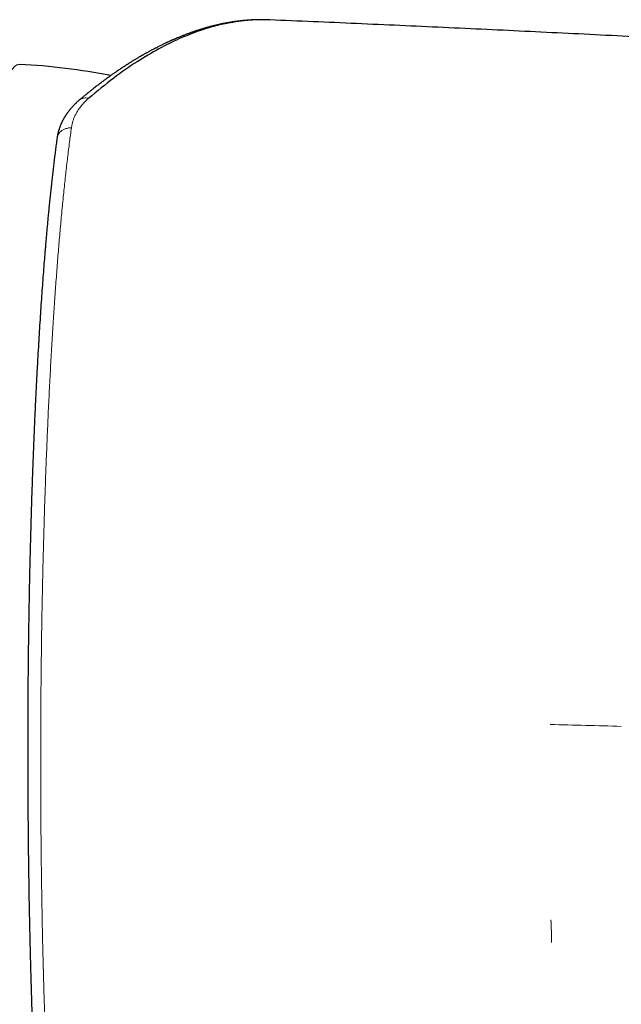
# Model space of a CAD drawing. Header units: millimetres. Extents: x 8 to 706, y 12 to 649.
# Tile 12 of 41: x 375 to 395, y 300 to 333. Entities that reach past the tile are written whole.
import ezdxf

# ---------------------------------------------------------------- set-up
doc = ezdxf.new("R2010")
doc.units = ezdxf.units.MM

msp = doc.modelspace()

# ---------------------------------------------------------------- linework, layer by layer
at = {"color": 7, "linetype": 'Continuous', "lineweight": 30}
msp.add_arc((373.81, 308.339), 22.8, 79.2904, 86.9071, dxfattribs=at)
for points, knots in [([(383.264, 332.569), (383.259, 332.569), (383.239, 332.57), (383.207, 332.571), (383.165, 332.573), (383.121, 332.574), (383.076, 332.575), (383.032, 332.575), (382.99, 332.575), (382.951, 332.575), (382.914, 332.575), (382.88, 332.574), (382.847, 332.573), (382.813, 332.573), (382.777, 332.571), (382.731, 332.57), (382.677, 332.567), (382.615, 332.563), (382.551, 332.559), (382.498, 332.555), (382.459, 332.551), (382.433, 332.549), (382.409, 332.547), (382.387, 332.545), (382.367, 332.543), (382.346, 332.541), (382.322, 332.538), (382.295, 332.535), (382.263, 332.531), (382.228, 332.527), (382.191, 332.522), (382.143, 332.516), (382.087, 332.508), (382.026, 332.498), (381.972, 332.49), (381.925, 332.482), (381.882, 332.474), (381.849, 332.468), (381.825, 332.464), (381.808, 332.461), (381.792, 332.458), (381.777, 332.455), (381.764, 332.452), (381.749, 332.449), (381.733, 332.446), (381.714, 332.442), (381.689, 332.437), (381.661, 332.431), (381.629, 332.424), (381.596, 332.417), (381.562, 332.409), (381.52, 332.399), (381.47, 332.388), (381.414, 332.374), (381.362, 332.361), (381.314, 332.348), (381.274, 332.337), (381.239, 332.328), (381.211, 332.32), (381.186, 332.313), (381.162, 332.306), (381.14, 332.3), (381.116, 332.293), (381.089, 332.285), (381.057, 332.275), (381.022, 332.264), (380.986, 332.253), (380.944, 332.24), (380.896, 332.225), (380.844, 332.207), (380.796, 332.191), (380.752, 332.176), (380.711, 332.162), (380.67, 332.147), (380.627, 332.132), (380.582, 332.115), (380.535, 332.097), (380.472, 332.074), (380.394, 332.043), (380.299, 332.005), (380.225, 331.974), (380.174, 331.952), (380.145, 331.94), (380.116, 331.928), (380.088, 331.915), (380.061, 331.903), (380.038, 331.893), (380.019, 331.885), (380.004, 331.878), (379.991, 331.872), (379.976, 331.865), (379.957, 331.857), (379.934, 331.846), (379.908, 331.834), (379.879, 331.821), (379.85, 331.807), (379.814, 331.79), (379.77, 331.769), (379.717, 331.743), (379.664, 331.717), (379.612, 331.691), (379.565, 331.667), (379.526, 331.647), (379.493, 331.63), (379.463, 331.615), (379.431, 331.598), (379.395, 331.579), (379.358, 331.559), (379.322, 331.539), (379.286, 331.52), (379.25, 331.5), (379.213, 331.48), (379.177, 331.46), (379.142, 331.44), (379.11, 331.422), (379.084, 331.407), (379.063, 331.395), (379.045, 331.385), (379.028, 331.374), (379.007, 331.362), (378.982, 331.348), (378.952, 331.33), (378.92, 331.311), (378.885, 331.291), (378.851, 331.27), (378.818, 331.25), (378.784, 331.229), (378.748, 331.207), (378.711, 331.184), (378.677, 331.163), (378.647, 331.144), (378.62, 331.127), (378.598, 331.113), (378.576, 331.099), (378.554, 331.085), (378.529, 331.068), (378.5, 331.05), (378.47, 331.03), (378.414, 330.993), (378.333, 330.939), (378.248, 330.882), (378.184, 330.838), (378.141, 330.808), (378.099, 330.778), (378.057, 330.749), (378.021, 330.723), (377.993, 330.703), (377.974, 330.689), (377.959, 330.679), (377.948, 330.67), (377.937, 330.662), (377.922, 330.652), (377.903, 330.638), (377.878, 330.619), (377.847, 330.597), (377.813, 330.572), (377.776, 330.544), (377.738, 330.516), (377.677, 330.47), (377.592, 330.405), (377.508, 330.34), (377.448, 330.293), (377.413, 330.265), (377.379, 330.238), (377.349, 330.214), (377.323, 330.193), (377.301, 330.175), (377.284, 330.161), (377.271, 330.15), (377.262, 330.143), (377.255, 330.138), (377.248, 330.132), (377.237, 330.123), (377.222, 330.11), (377.2, 330.092), (377.172, 330.069), (377.138, 330.041), (377.098, 330.008), (377.053, 329.97), (377.021, 329.943), (377.004, 329.929)], [0, 0, 0, 0, 0.002186, 0.008008, 0.014611, 0.022001, 0.030033, 0.037703, 0.044821, 0.05139, 0.057681, 0.063368, 0.068769, 0.074469, 0.08048, 0.086802, 0.096826, 0.107068, 0.117411, 0.127856, 0.13237, 0.136549, 0.140392, 0.143899, 0.147071, 0.150206, 0.153992, 0.158446, 0.163576, 0.169382, 0.175562, 0.181522, 0.192545, 0.202659, 0.210922, 0.218461, 0.225301, 0.231486, 0.234334, 0.237019, 0.23954, 0.241898, 0.244093, 0.246176, 0.248703, 0.251824, 0.255733, 0.260294, 0.265509, 0.271067, 0.276456, 0.281669, 0.291299, 0.300264, 0.308562, 0.316196, 0.323129, 0.328071, 0.332567, 0.336619, 0.340224, 0.343688, 0.347317, 0.351701, 0.356842, 0.362622, 0.368393, 0.374051, 0.382718, 0.391104, 0.39891, 0.405779, 0.412013, 0.418457, 0.425323, 0.432508, 0.439965, 0.447691, 0.462286, 0.477343, 0.492774, 0.497279, 0.501806, 0.506356, 0.510929, 0.515285, 0.519, 0.521908, 0.524238, 0.526081, 0.528365, 0.531334, 0.534988, 0.539327, 0.543956, 0.548488, 0.552921, 0.561344, 0.569389, 0.578093, 0.586341, 0.593993, 0.600704, 0.604846, 0.609513, 0.614707, 0.620426, 0.626511, 0.632108, 0.637761, 0.643472, 0.649239, 0.655062, 0.660827, 0.665904, 0.669869, 0.673176, 0.675825, 0.678374, 0.681636, 0.685617, 0.690317, 0.695697, 0.701172, 0.706547, 0.711821, 0.716993, 0.72296, 0.728787, 0.734301, 0.739234, 0.743258, 0.746788, 0.749943, 0.753455, 0.757448, 0.761921, 0.766871, 0.772037, 0.788544, 0.805451, 0.812242, 0.819008, 0.825748, 0.832464, 0.839089, 0.842809, 0.845825, 0.848137, 0.849746, 0.85132, 0.853388, 0.856641, 0.860655, 0.86543, 0.870966, 0.877012, 0.883102, 0.889228, 0.906256, 0.923549, 0.929221, 0.93492, 0.940408, 0.94524, 0.949406, 0.952907, 0.955744, 0.95768, 0.959108, 0.959806, 0.960982, 0.962653, 0.964821, 0.968482, 0.973024, 0.978448, 0.984752, 0.991936, 1, 1, 1, 1]), ([(383.254, 332.566), (383.119, 332.571), (382.935, 332.579), (382.698, 332.567), (382.547, 332.556), (382.395, 332.541), (382.241, 332.521), (382.085, 332.497), (381.818, 332.45), (381.421, 332.358), (380.872, 332.186), (380.267, 331.944), (379.606, 331.618), (378.89, 331.193), (378.12, 330.659), (377.588, 330.217), (377.313, 329.989)], [0, 0, 0, 0, 0.072555, 0.098843, 0.125293, 0.151905, 0.178681, 0.205621, 0.232724, 0.316545, 0.408989, 0.510044, 0.619685, 0.73788, 0.864634, 1, 1, 1, 1]), ([(408.624, 331.28), (407.787, 331.329), (406.001, 331.436), (403.264, 331.591), (400.413, 331.748), (397.56, 331.9), (394.706, 332.045), (391.85, 332.185), (388.993, 332.32), (386.134, 332.448), (384.221, 332.532), (383.26, 332.571), (383.254, 332.572)], [0, 0, 0, 0, 0.099198, 0.211706, 0.324212, 0.436717, 0.549221, 0.661724, 0.774226, 0.886727, 0.999226, 1, 1, 1, 1]), ([(377.003, 329.927), (376.994, 329.92), (376.976, 329.904), (376.95, 329.882), (376.926, 329.86), (376.905, 329.841), (376.878, 329.815), (376.843, 329.78), (376.806, 329.742), (376.777, 329.711), (376.756, 329.689), (376.739, 329.669), (376.722, 329.65), (376.706, 329.631), (376.69, 329.611), (376.673, 329.591), (376.654, 329.566), (376.632, 329.537), (376.61, 329.507), (376.59, 329.479), (376.575, 329.458), (376.564, 329.44), (376.554, 329.426), (376.546, 329.412), (376.537, 329.398), (376.527, 329.383), (376.517, 329.366), (376.504, 329.345), (376.492, 329.324), (376.481, 329.305), (376.472, 329.288), (376.464, 329.272), (376.454, 329.254), (376.443, 329.231), (376.43, 329.206), (376.419, 329.182), (376.409, 329.159), (376.397, 329.133), (376.384, 329.102), (376.371, 329.067), (376.358, 329.034), (376.349, 329.007), (376.341, 328.984), (376.335, 328.964), (376.327, 328.94), (376.319, 328.913), (376.312, 328.886), (376.306, 328.862), (376.301, 328.844), (376.297, 328.828), (376.294, 328.812), (376.29, 328.794), (376.285, 328.772), (376.28, 328.742), (376.273, 328.706), (376.27, 328.68), (376.267, 328.665)], [0, 0, 0, 0, 0.021662, 0.045692, 0.06618, 0.083348, 0.100607, 0.13817, 0.180062, 0.203585, 0.222926, 0.239167, 0.255534, 0.27224, 0.288948, 0.305231, 0.325021, 0.351133, 0.377827, 0.400254, 0.418408, 0.430408, 0.441915, 0.452963, 0.463551, 0.47478, 0.489207, 0.505154, 0.522882, 0.538172, 0.550513, 0.561216, 0.574117, 0.592465, 0.613264, 0.631428, 0.646203, 0.664922, 0.689287, 0.715655, 0.740157, 0.761776, 0.774826, 0.788586, 0.805866, 0.826628, 0.846627, 0.863114, 0.876219, 0.886304, 0.897148, 0.908859, 0.924244, 0.944553, 0.9698, 1, 1, 1, 1]), ([(376.267, 328.665), (376.259, 328.6), (376.241, 328.471), (376.216, 328.275), (376.191, 328.079), (376.167, 327.884), (376.144, 327.691), (376.121, 327.498), (376.099, 327.302), (376.077, 327.101), (376.056, 326.897), (376.035, 326.696), (376.015, 326.498), (375.996, 326.304), (375.977, 326.114), (375.96, 325.929), (375.943, 325.748), (375.927, 325.573), (375.912, 325.403), (375.898, 325.24), (375.885, 325.083), (375.873, 324.932), (375.855, 324.723), (375.834, 324.449), (375.807, 324.103), (375.781, 323.745), (375.754, 323.376), (375.729, 322.997), (375.703, 322.609), (375.679, 322.211), (375.654, 321.802), (375.633, 321.424), (375.614, 321.083), (375.598, 320.786), (375.583, 320.494), (375.569, 320.207), (375.555, 319.925), (375.542, 319.649), (375.53, 319.379), (375.519, 319.133), (375.51, 318.91), (375.502, 318.71), (375.494, 318.513), (375.486, 318.321), (375.479, 318.132), (375.472, 317.946), (375.465, 317.758), (375.457, 317.544), (375.449, 317.298), (375.439, 317.02), (375.43, 316.73), (375.42, 316.429), (375.411, 316.116), (375.402, 315.798), (375.393, 315.475), (375.385, 315.147), (375.376, 314.81), (375.368, 314.462), (375.361, 314.134), (375.355, 313.827), (375.35, 313.545), (375.344, 313.261), (375.34, 312.978), (375.335, 312.699), (375.331, 312.408), (375.327, 312.106), (375.323, 311.793), (375.319, 311.486), (375.316, 311.167), (375.313, 310.836), (375.31, 310.494), (375.308, 310.16), (375.307, 309.835), (375.305, 309.519), (375.305, 309.226), (375.304, 308.955), (375.304, 308.705), (375.305, 308.457), (375.305, 308.209), (375.306, 307.957), (375.306, 307.702), (375.307, 307.411), (375.309, 307.083), (375.311, 306.718), (375.313, 306.347), (375.316, 305.993), (375.319, 305.657), (375.322, 305.342), (375.326, 305.029), (375.329, 304.722), (375.334, 304.421), (375.338, 304.126), (375.343, 303.828), (375.348, 303.527), (375.354, 303.224), (375.36, 302.928), (375.366, 302.64), (375.371, 302.406), (375.375, 302.22), (375.379, 302.078), (375.383, 301.925), (375.387, 301.763), (375.391, 301.59), (375.396, 301.408), (375.401, 301.221), (375.406, 301.031), (375.412, 300.838), (375.418, 300.637), (375.424, 300.428), (375.431, 300.211), (375.438, 299.979), (375.447, 299.732), (375.456, 299.469), (375.465, 299.198), (375.476, 298.917), (375.487, 298.629), (375.498, 298.332), (375.511, 298.036), (375.523, 297.741), (375.536, 297.448), (375.55, 297.15), (375.564, 296.845), (375.576, 296.599), (375.583, 296.456), (375.585, 296.415)], [0, 0, 0, 0, 0.009814, 0.019402, 0.028762, 0.037896, 0.046804, 0.055486, 0.063942, 0.072985, 0.081754, 0.090252, 0.098478, 0.106433, 0.114115, 0.121526, 0.128666, 0.135534, 0.14213, 0.148344, 0.154295, 0.159983, 0.165408, 0.177746, 0.190293, 0.20305, 0.216014, 0.229186, 0.242322, 0.255655, 0.269182, 0.282903, 0.292631, 0.302121, 0.311372, 0.320385, 0.329161, 0.337705, 0.346018, 0.354104, 0.360299, 0.366355, 0.372274, 0.378055, 0.383699, 0.389204, 0.394722, 0.40041, 0.408256, 0.416402, 0.424848, 0.433591, 0.44263, 0.451963, 0.46103, 0.470353, 0.479929, 0.489755, 0.499828, 0.507603, 0.515517, 0.523511, 0.531387, 0.539129, 0.546739, 0.555541, 0.564166, 0.572616, 0.580891, 0.590515, 0.599892, 0.609023, 0.617907, 0.626545, 0.634935, 0.641929, 0.648739, 0.655438, 0.662221, 0.669094, 0.676056, 0.683106, 0.69294, 0.702933, 0.713085, 0.723398, 0.732042, 0.740788, 0.749445, 0.757946, 0.766291, 0.774481, 0.782516, 0.791177, 0.799653, 0.807944, 0.81605, 0.823974, 0.827713, 0.831745, 0.83607, 0.840688, 0.8456, 0.850806, 0.856306, 0.861607, 0.867156, 0.872953, 0.878999, 0.885294, 0.891838, 0.899262, 0.906983, 0.915002, 0.923318, 0.931933, 0.940845, 0.950055, 0.958761, 0.967716, 0.976923, 0.98638, 0.996088, 1, 1, 1, 1])]:
    msp.add_open_spline(points, degree=3, knots=knots, dxfattribs=at)
at = {"color": 8, "linetype": 'Continuous', "lineweight": 0}
for points, knots in [([(375.04, 331.105), (375.036, 331.106), (375.019, 331.108), (374.989, 331.102), (374.95, 331.089), (374.911, 331.066), (374.869, 331.033), (374.827, 330.987), (374.784, 330.931), (374.742, 330.865), (374.699, 330.788), (374.657, 330.7), (374.615, 330.602), (374.574, 330.496), (374.534, 330.382), (374.494, 330.26), (374.455, 330.129), (374.416, 329.989), (374.378, 329.839), (374.34, 329.684), (374.304, 329.523), (374.268, 329.358), (374.233, 329.185), (374.198, 329.004), (374.162, 328.807), (374.125, 328.595), (374.087, 328.366), (374.049, 328.127), (374.012, 327.879), (373.976, 327.622), (373.94, 327.356), (373.904, 327.081), (373.87, 326.803), (373.836, 326.52), (373.804, 326.235), (373.772, 325.942), (373.741, 325.642), (373.71, 325.335), (373.681, 325.026), (373.652, 324.717), (373.625, 324.408), (373.598, 324.093), (373.572, 323.772), (373.545, 323.432), (373.518, 323.074), (373.491, 322.695), (373.464, 322.31), (373.438, 321.919), (373.413, 321.521), (373.388, 321.117), (373.365, 320.707), (373.342, 320.298), (373.321, 319.891), (373.301, 319.486), (373.281, 319.076), (373.262, 318.662), (373.244, 318.243), (373.227, 317.828), (373.211, 317.418), (373.196, 317.012), (373.182, 316.603), (373.168, 316.191), (373.155, 315.76), (373.142, 315.309), (373.129, 314.839), (373.117, 314.367), (373.106, 313.891), (373.096, 313.413), (373.087, 312.932), (373.079, 312.45), (373.072, 311.973), (373.066, 311.503), (373.061, 311.039), (373.056, 310.575), (373.053, 310.109), (373.05, 309.643), (373.048, 309.185), (373.047, 308.736), (373.047, 308.295), (373.047, 307.855), (373.048, 307.414), (373.05, 306.957), (373.053, 306.483), (373.057, 305.994), (373.062, 305.505), (373.068, 305.018), (373.074, 304.532), (373.082, 304.048), (373.091, 303.566), (373.1, 303.095), (373.11, 302.633), (373.12, 302.182), (373.132, 301.733), (373.144, 301.287), (373.157, 300.845), (373.171, 300.413), (373.185, 299.993), (373.199, 299.585), (373.214, 299.18), (373.23, 298.778), (373.247, 298.365), (373.266, 297.94), (373.285, 297.505), (373.306, 297.075), (373.328, 296.65), (373.35, 296.231), (373.373, 295.817), (373.397, 295.41), (373.422, 295.014), (373.446, 294.632), (373.471, 294.262), (373.497, 293.897), (373.523, 293.539), (373.55, 293.187), (373.577, 292.848), (373.603, 292.522), (373.63, 292.208), (373.658, 291.9), (373.686, 291.598), (373.715, 291.291), (373.747, 290.98), (373.78, 290.666), (373.813, 290.36), (373.847, 290.062), (373.882, 289.773), (373.917, 289.493), (373.953, 289.221), (373.989, 288.963), (374.024, 288.717), (374.059, 288.484), (374.095, 288.26), (374.131, 288.044), (374.168, 287.836), (374.204, 287.641), (374.24, 287.458), (374.275, 287.286), (374.311, 287.122), (374.347, 286.966), (374.384, 286.812), (374.423, 286.662), (374.464, 286.517), (374.506, 286.381), (374.547, 286.256), (374.589, 286.142), (374.631, 286.037), (374.673, 285.943), (374.714, 285.861), (374.755, 285.79), (374.796, 285.73), (374.836, 285.679), (374.877, 285.638), (374.917, 285.607), (374.957, 285.585), (374.996, 285.573), (375.024, 285.569), (375.038, 285.571), (375.04, 285.572)], [0, 0, 0, 0, 0.002098, 0.00824, 0.014381, 0.020523, 0.027378, 0.034232, 0.041087, 0.047941, 0.054795, 0.06165, 0.068504, 0.075359, 0.081873, 0.088387, 0.0949, 0.101414, 0.107928, 0.114442, 0.120584, 0.126725, 0.132867, 0.139009, 0.14515, 0.152005, 0.158859, 0.165714, 0.172568, 0.179423, 0.186277, 0.193132, 0.199986, 0.2065, 0.213014, 0.219528, 0.226041, 0.232555, 0.239069, 0.245211, 0.251352, 0.257494, 0.263636, 0.269777, 0.276632, 0.283486, 0.290341, 0.297195, 0.30405, 0.310904, 0.317759, 0.324613, 0.331127, 0.337641, 0.344155, 0.350668, 0.357182, 0.363696, 0.369838, 0.375979, 0.382121, 0.388263, 0.394404, 0.401259, 0.408113, 0.414968, 0.421822, 0.428677, 0.435531, 0.442386, 0.44924, 0.455754, 0.462268, 0.468782, 0.475296, 0.481809, 0.488323, 0.494465, 0.500607, 0.506748, 0.51289, 0.519031, 0.525886, 0.53274, 0.539595, 0.546449, 0.553304, 0.560158, 0.567013, 0.573867, 0.580381, 0.586895, 0.593409, 0.599923, 0.606436, 0.61295, 0.619092, 0.625234, 0.631375, 0.637517, 0.643659, 0.650513, 0.657367, 0.664222, 0.671076, 0.677931, 0.684785, 0.69164, 0.698494, 0.705008, 0.711522, 0.718036, 0.72455, 0.731064, 0.737577, 0.743719, 0.749861, 0.756002, 0.762144, 0.768286, 0.77514, 0.781995, 0.788849, 0.795704, 0.802558, 0.809412, 0.816267, 0.823121, 0.829635, 0.836149, 0.842663, 0.849177, 0.855691, 0.862205, 0.868346, 0.874488, 0.880629, 0.886771, 0.892913, 0.899767, 0.906622, 0.913476, 0.920331, 0.927185, 0.93404, 0.940894, 0.947749, 0.954262, 0.960776, 0.96729, 0.973804, 0.980318, 0.986832, 0.992973, 0.999115, 1, 1, 1, 1]), ([(377.313, 329.989), (377.282, 329.96), (377.218, 329.904), (377.133, 329.815), (377.056, 329.724), (376.986, 329.63), (376.925, 329.534), (376.871, 329.435), (376.826, 329.334), (376.79, 329.231), (376.762, 329.126), (376.75, 329.055), (376.744, 329.019)], [0, 0, 0, 0, 0.10031, 0.200315, 0.300196, 0.400136, 0.500318, 0.600575, 0.700488, 0.800241, 0.900017, 1, 1, 1, 1]), ([(377.313, 329.989), (377.287, 329.994), (377.232, 330.004), (377.152, 329.999), (377.076, 329.976), (377.026, 329.95), (377.006, 329.929), (377.003, 329.927)], [0, 0, 0, 0, 0.226232, 0.465956, 0.715601, 0.970519, 1, 1, 1, 1]), ([(376.744, 329.019), (376.723, 328.861), (376.68, 328.545), (376.617, 328.038), (376.556, 327.507), (376.496, 326.952), (376.439, 326.373), (376.384, 325.782), (376.332, 325.181), (376.283, 324.574), (376.235, 323.948), (376.19, 323.305), (376.145, 322.632), (376.102, 321.929), (376.06, 321.196), (376.02, 320.448), (375.983, 319.686), (375.949, 318.908), (375.917, 318.13), (375.888, 317.354), (375.862, 316.581), (375.838, 315.799), (375.817, 315.01), (375.797, 314.199), (375.78, 313.368), (375.765, 312.516), (375.753, 311.659), (375.743, 310.797), (375.736, 309.93), (375.732, 309.076), (375.731, 308.236), (375.732, 307.413), (375.735, 306.593), (375.741, 305.776), (375.749, 304.947), (375.761, 304.106), (375.775, 303.254), (375.792, 302.409), (375.811, 301.57), (375.833, 300.739), (375.858, 299.932), (375.884, 299.15), (375.912, 298.393), (375.942, 297.646), (375.975, 296.909), (375.998, 296.429), (376.01, 296.189)], [0, 0, 0, 0, 0.023326, 0.046647, 0.069967, 0.09329, 0.116621, 0.139964, 0.161982, 0.184002, 0.20602, 0.228029, 0.250024, 0.273329, 0.296603, 0.319838, 0.343044, 0.366269, 0.389567, 0.411606, 0.433686, 0.455775, 0.477841, 0.499853, 0.523115, 0.546322, 0.569525, 0.592767, 0.616062, 0.639423, 0.661494, 0.683565, 0.705598, 0.727585, 0.749544, 0.772821, 0.796099, 0.819386, 0.842691, 0.866023, 0.889391, 0.91146, 0.933559, 0.955684, 0.977832, 1, 1, 1, 1]), ([(376.744, 329.019), (376.724, 329.019), (376.683, 329.018), (376.621, 329.008), (376.565, 328.993), (376.516, 328.974), (376.473, 328.952), (376.432, 328.927), (376.395, 328.898), (376.362, 328.865), (376.333, 328.83), (376.31, 328.792), (376.289, 328.75), (376.274, 328.707), (376.27, 328.677), (376.268, 328.665)], [0, 0, 0, 0, 0.085589, 0.174851, 0.26722, 0.338368, 0.410692, 0.483731, 0.557075, 0.630419, 0.703456, 0.775779, 0.846923, 0.939286, 1, 1, 1, 1]), ([(392.508, 309.372), (392.899, 309.362), (393.68, 309.341), (394.462, 309.321), (394.853, 309.31)], [0, 0, 0, 0, 0.500001, 1, 1, 1, 1]), ([(392.545, 302.882), (392.542, 302.883), (392.538, 302.884), (392.532, 302.889), (392.529, 302.896), (392.528, 302.905), (392.532, 302.918), (392.539, 302.926), (392.542, 302.931)], [0, 0, 0, 0, 0.129364, 0.241703, 0.352377, 0.465692, 0.706806, 1, 1, 1, 1]), ([(392.558, 302.198), (392.555, 302.326), (392.55, 302.553), (392.546, 302.782), (392.545, 302.882)], [0, 0, 0, 0, 0.562493, 1, 1, 1, 1])]:
    msp.add_open_spline(points, degree=3, knots=knots, dxfattribs=at)

doc.saveas('drawing.dxf')
